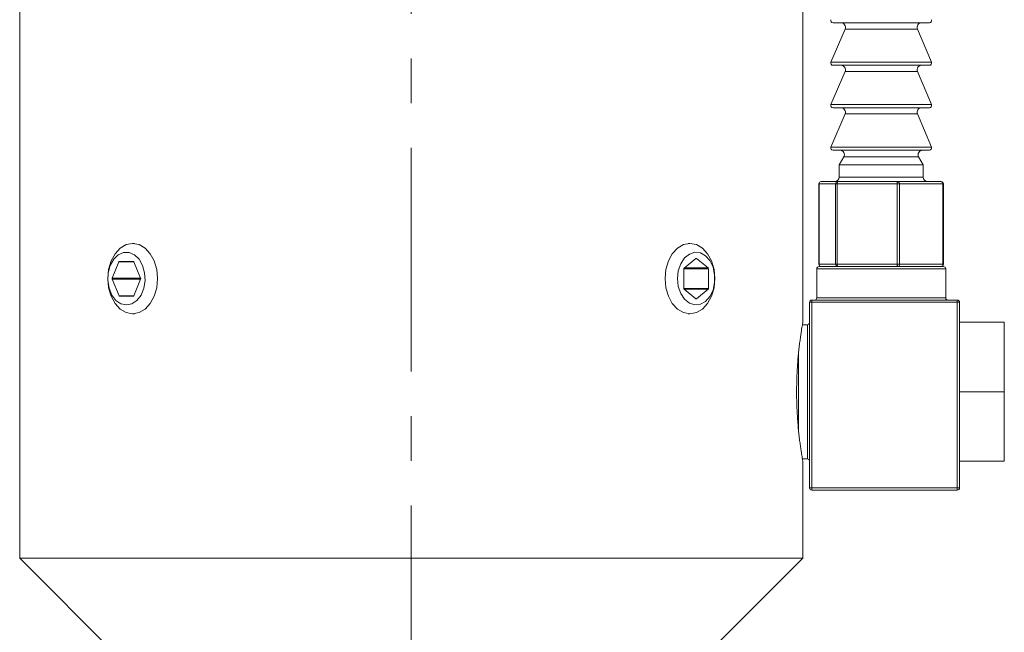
# Model space of a CAD drawing. Header units: inches. Extents: x 1.3 to 18.3, y 1.5 to 16.3.
# Tile 2 of 36: x 3.9 to 6.1, y 9.1 to 10.5. Entities that reach past the tile are written whole.
import ezdxf

# ---------------------------------------------------------------- set-up
doc = ezdxf.new("R2010")
doc.units = ezdxf.units.IN
doc.header["$MEASUREMENT"] = 0
doc.linetypes.add('CENTERX2', pattern=[0.8, 0.5, -0.1, 0.1, -0.1])
doc.layers.add('SLD-0', color=7, linetype='Continuous')

msp = doc.modelspace()

# ---------------------------------------------------------------- linework, layer by layer
at = {"color": 7, "linetype": 'Continuous', "lineweight": 15}
for p, q in [((3.9474, 10.7824), (3.9474, 9.2824)), ((5.6974, 9.8108), (5.6974, 10.7824)), ((5.98, 10.4794), (5.7647, 10.4794)), ((5.7915, 10.4655), (5.7601, 10.3914)), ((5.9533, 10.4655), (5.7915, 10.4655)), ((5.9846, 10.3914), (5.9533, 10.4655)), ((5.7601, 10.3914), (5.7937, 10.3914)), ((5.98, 10.3844), (5.7647, 10.3844)), ((5.7937, 10.3914), (5.9846, 10.3914)), ((5.7915, 10.3705), (5.7601, 10.2964)), ((5.9533, 10.3705), (5.7915, 10.3705)), ((5.9846, 10.2964), (5.9533, 10.3705)), ((5.7601, 10.2964), (5.7937, 10.2964)), ((5.7937, 10.2964), (5.9846, 10.2964)), ((5.7915, 10.2755), (5.7601, 10.2014)), ((5.98, 10.2894), (5.7647, 10.2894)), ((5.9533, 10.2755), (5.7915, 10.2755)), ((5.9846, 10.2014), (5.9533, 10.2755)), ((5.7601, 10.2014), (5.7937, 10.2014)), ((5.98, 10.1944), (5.7647, 10.1944)), ((5.7937, 10.2014), (5.9846, 10.2014)), ((5.7888, 10.1794), (5.7786, 10.1618)), ((5.956, 10.1794), (5.7888, 10.1794)), ((5.9661, 10.1618), (5.956, 10.1794)), ((5.7786, 10.1618), (5.7786, 10.1344)), ((5.9661, 10.1618), (5.7786, 10.1618)), ((5.9661, 10.1344), (5.9661, 10.1618)), ((5.7382, 10.1244), (5.7752, 10.1244)), ((5.7752, 10.1244), (5.9094, 10.1244)), ((5.7786, 10.1344), (5.8067, 10.1344)), ((5.8067, 10.1344), (5.9661, 10.1344)), ((5.9094, 10.1244), (6.0065, 10.1244)), ((5.7332, 10.1194), (5.7332, 9.9394)), ((5.7334, 10.1194), (5.7332, 10.1194)), ((5.7704, 10.1194), (5.7334, 10.1194)), ((5.7334, 10.1194), (5.7334, 9.9394)), ((5.774, 10.1194), (5.7704, 10.1194)), ((5.7704, 9.9394), (5.7704, 10.1194)), ((5.9081, 10.1194), (5.774, 10.1194)), ((5.774, 10.1194), (5.774, 9.9394)), ((5.9081, 9.9394), (5.9081, 10.1194)), ((5.9129, 10.1194), (5.9081, 10.1194)), ((5.9129, 10.1194), (5.9129, 9.9394)), ((6.0101, 10.1194), (5.9129, 10.1194)), ((6.0101, 9.9394), (6.0101, 10.1194)), ((6.0115, 10.1194), (6.0101, 10.1194)), ((6.0115, 9.9394), (6.0115, 10.1194)), ((4.2037, 9.9862), (4.1998, 9.9862)), ((5.445, 9.9862), (5.4411, 9.9862)), ((4.169, 9.9448), (4.1541, 9.9084)), ((4.2027, 9.9448), (4.169, 9.9448)), ((4.2015, 9.9458), (4.1702, 9.9458)), ((4.2176, 9.9084), (4.2027, 9.9448)), ((5.4582, 9.9523), (5.4318, 9.9307)), ((5.4582, 9.9523), (5.4596, 9.9523)), ((5.4854, 9.9313), (5.4596, 9.9523)), ((5.4311, 9.929), (5.4311, 9.8858)), ((5.4312, 9.9296), (5.4861, 9.9296)), ((5.4325, 9.9313), (5.4854, 9.9313)), ((5.4861, 9.8853), (5.4861, 9.9296)), ((5.7284, 9.9294), (5.7284, 9.8644)), ((6.0164, 9.9294), (5.7284, 9.9294)), ((5.7334, 9.9394), (5.7332, 9.9394)), ((5.7334, 9.9394), (5.7704, 9.9394)), ((6.0114, 9.9344), (5.7334, 9.9344)), ((5.774, 9.9394), (5.7704, 9.9394)), ((5.774, 9.9394), (5.9081, 9.9394)), ((5.9129, 9.9394), (5.9081, 9.9394)), ((5.9129, 9.9394), (6.0101, 9.9394)), ((6.0115, 9.9394), (6.0101, 9.9394)), ((6.0164, 9.8644), (6.0164, 9.9294)), ((4.2176, 9.9084), (4.1541, 9.9084)), ((4.1541, 9.9064), (4.1694, 9.869)), ((4.2176, 9.9064), (4.1541, 9.9064)), ((4.2023, 9.869), (4.2176, 9.9064)), ((5.4312, 9.8853), (5.4861, 9.8853)), ((5.4318, 9.8841), (5.4582, 9.8625)), ((5.4325, 9.8836), (5.4854, 9.8836)), ((5.4596, 9.8625), (5.4854, 9.8836)), ((4.2023, 9.869), (4.1694, 9.869)), ((4.1706, 9.8681), (4.2011, 9.8681)), ((5.4582, 9.8625), (5.4596, 9.8625)), ((5.7174, 9.8594), (6.0424, 9.8594)), ((5.7174, 9.8594), (5.7174, 9.8544)), ((5.7284, 9.8644), (6.0164, 9.8644)), ((6.0424, 9.8544), (6.0424, 9.8594)), ((5.7124, 9.4394), (5.7124, 9.8544)), ((5.7124, 9.8544), (5.7174, 9.8544)), ((6.0424, 9.8544), (5.7174, 9.8544)), ((5.7174, 9.8544), (5.7174, 9.4394)), ((6.0424, 9.4394), (6.0424, 9.8544)), ((6.0424, 9.8544), (6.0474, 9.8544)), ((6.0474, 9.8544), (6.0474, 9.4394)), ((4.1998, 9.8287), (4.2037, 9.8287)), ((5.4411, 9.8287), (5.445, 9.8287)), ((5.7074, 9.8044), (5.6963, 9.8044)), ((5.7074, 9.6544), (5.7074, 9.8044)), ((6.1474, 9.8099), (6.0474, 9.8099)), ((6.1474, 9.8099), (6.1474, 9.6544)), ((5.6874, 9.7398), (5.6874, 9.6544)), ((5.6874, 9.6544), (5.6874, 9.5691)), ((5.7074, 9.5044), (5.7074, 9.6544)), ((6.1474, 9.6544), (6.0474, 9.6544)), ((6.1474, 9.6544), (6.1474, 9.4989)), ((5.6963, 9.5044), (5.7074, 9.5044)), ((5.6974, 9.2824), (5.6974, 9.498)), ((6.1474, 9.4989), (6.0474, 9.4989)), ((5.7124, 9.4394), (5.7174, 9.4394)), ((5.7174, 9.4394), (6.0424, 9.4394)), ((5.7174, 9.4344), (5.7174, 9.4394)), ((6.0424, 9.4394), (6.0424, 9.4344)), ((6.0424, 9.4394), (6.0474, 9.4394)), ((6.0424, 9.4344), (5.7174, 9.4344)), ((3.9474, 9.2824), (4.1974, 9.0324)), ((5.4411, 9.2824), (3.9474, 9.2824)), ((5.6974, 9.2824), (5.4411, 9.2824)), ((5.4474, 9.0324), (5.6974, 9.2824))]:
    msp.add_line(p, q, dxfattribs=at)
at = {"color": 7, "linetype": 'Continuous', "lineweight": 15, "flags": 128}
for points in [[(4.1998, 9.8287), (4.1853, 9.8314), (4.1719, 9.8392), (4.1604, 9.8517), (4.1515, 9.8681), (4.146, 9.887), (4.1441, 9.9074), (4.146, 9.9278), (4.1515, 9.9468), (4.1604, 9.9631), (4.1719, 9.9756), (4.1853, 9.9835), (4.1998, 9.9862), (4.2142, 9.9835), (4.2276, 9.9756), (4.2391, 9.9631), (4.248, 9.9468), (4.2535, 9.9278), (4.2554, 9.9074), (4.2535, 9.887), (4.248, 9.8681), (4.2391, 9.8517), (4.2276, 9.8392), (4.2142, 9.8314), (4.1998, 9.8287)], [(5.3893, 9.9074), (5.3912, 9.9278), (5.3968, 9.9468), (5.4056, 9.9631), (5.4172, 9.9756), (5.4306, 9.9835), (5.445, 9.9862), (5.4594, 9.9835), (5.4729, 9.9756), (5.4844, 9.9631), (5.4932, 9.9468), (5.4988, 9.9278), (5.5007, 9.9074), (5.4988, 9.887), (5.4932, 9.8681), (5.4844, 9.8517), (5.4729, 9.8392), (5.4594, 9.8314), (5.445, 9.8287), (5.4306, 9.8314), (5.4172, 9.8392), (5.4056, 9.8517), (5.3968, 9.8681), (5.3912, 9.887), (5.3893, 9.9074)], [(5.4172, 9.9074), (5.419, 9.89), (5.4244, 9.8742), (5.4329, 9.8613), (5.4437, 9.8525), (5.4558, 9.8485), (5.4682, 9.8499), (5.4798, 9.8563), (5.4895, 9.8673), (5.4966, 9.8818), (5.5002, 9.8986), (5.5002, 9.9162), (5.4966, 9.933), (5.4895, 9.9476), (5.4798, 9.9586), (5.4682, 9.965), (5.4558, 9.9663), (5.4437, 9.9624), (5.4329, 9.9536), (5.4244, 9.9407), (5.419, 9.9248), (5.4172, 9.9074)], [(4.1858, 9.8484), (4.1981, 9.851), (4.2094, 9.8586), (4.2185, 9.8706), (4.2247, 9.8858), (4.2275, 9.903), (4.2265, 9.9206), (4.222, 9.937), (4.2142, 9.9507), (4.204, 9.9606), (4.1921, 9.9658), (4.1796, 9.9658), (4.1677, 9.9606), (4.1574, 9.9507), (4.1497, 9.937), (4.1451, 9.9206), (4.1442, 9.903), (4.147, 9.8858), (4.1532, 9.8706), (4.1623, 9.8586), (4.1735, 9.851), (4.1858, 9.8484)]]:
    msp.add_lwpolyline(points, dxfattribs=at)
at = {"color": 7, "linetype": 'Continuous', "lineweight": 15}
for centre, radius, start, end in [((5.7647, 10.4844), 0.005, 157.0723, 270), ((5.7823, 10.4694), 0.01, 337.0723, 90), ((5.9625, 10.4694), 0.01, 90, 202.9277), ((5.98, 10.4844), 0.005, 270, 22.9277), ((5.7647, 10.3894), 0.005, 157.0723, 270), ((5.7823, 10.3744), 0.01, 337.0723, 90), ((5.9625, 10.3744), 0.01, 90, 202.9277), ((5.98, 10.3894), 0.005, 270, 22.9277), ((5.7647, 10.2944), 0.005, 157.0723, 270), ((5.98, 10.2944), 0.005, 270, 22.9277), ((5.7823, 10.2794), 0.01, 337.0723, 90), ((5.9625, 10.2794), 0.01, 90, 202.9277), ((5.7647, 10.1994), 0.005, 157.0723, 270), ((5.7801, 10.1844), 0.01, 330.1419, 90), ((5.9647, 10.1844), 0.01, 90, 209.8581), ((5.98, 10.1994), 0.005, 270, 22.9277), ((5.7382, 10.1194), 0.005, 90, 180), ((5.7383, 10.1195), 0.00491, 91.0775, 181.0384), ((5.7686, 10.1344), 0.01, 270, 0), ((5.7753, 10.1195), 0.00491, 91.0775, 181.0384), ((5.7799, 10.1206), 0.00604, 140.6625, 191.183), ((5.914, 10.1206), 0.00604, 140.6625, 191.183), ((5.9085, 10.12), 0.00447, 352.0962, 78.8797), ((5.9761, 10.1344), 0.01, 180, 270), ((6.0065, 10.1194), 0.005, 0, 90), ((6.0057, 10.12), 0.00447, 352.0962, 78.8797), ((4.1703, 9.9444), 0.0014, 95.3927, 163.0703), ((4.2014, 9.9444), 0.0014, 16.9297, 84.6073), ((5.4589, 9.9515), 0.00106, 48.8939, 131.1061), ((5.4333, 9.9291), 0.00221, 133.1769, 182.4077), ((5.4839, 9.9297), 0.00221, 357.5923, 46.8231), ((5.7334, 9.9294), 0.005, 90, 180), ((5.7382, 9.9394), 0.005, 180, 270), ((5.7383, 9.9393), 0.00491, 178.9616, 268.9225), ((5.7753, 9.9393), 0.00491, 178.9616, 268.9225), ((5.7799, 9.9383), 0.00604, 168.817, 219.3375), ((5.914, 9.9383), 0.00604, 168.817, 219.3375), ((5.9085, 9.9388), 0.00447, 281.1203, 7.9038), ((6.0065, 9.9394), 0.005, 270, 0), ((6.0057, 9.9388), 0.00447, 281.1203, 7.9038), ((6.0114, 9.9294), 0.005, 0, 90), ((4.1566, 9.9074), 0.00268, 158.419, 201.581), ((4.2151, 9.9074), 0.00268, 338.419, 21.581), ((5.4333, 9.8857), 0.00221, 177.5923, 226.8231), ((5.4839, 9.8852), 0.00221, 313.1769, 2.4077), ((4.1707, 9.8694), 0.0014, 196.9297, 264.6073), ((4.201, 9.8694), 0.0014, 275.3927, 343.0703), ((5.4589, 9.8633), 0.00106, 228.8939, 311.1061), ((5.7174, 9.8544), 0.005, 90, 180), ((5.7234, 9.8644), 0.005, 270, 0), ((6.0214, 9.8644), 0.005, 180, 270), ((6.0424, 9.8544), 0.005, 0, 90), ((5.7074, 9.8094), 0.005, 270, 0), ((5.7074, 9.4994), 0.005, 360, 90), ((5.7174, 9.4394), 0.005, 180, 270), ((6.0424, 9.4394), 0.005, 270, 0)]:
    msp.add_arc(centre, radius, start, end, dxfattribs=at)
msp.add_open_spline([(5.6974, 9.498), (5.6974, 9.4981), (5.6973, 9.4984), (5.6968, 9.5013), (5.696, 9.506), (5.6949, 9.5125), (5.6936, 9.5208), (5.6921, 9.5307), (5.6905, 9.5421), (5.689, 9.5551), (5.6874, 9.5693), (5.6861, 9.5847), (5.6849, 9.6009), (5.684, 9.6179), (5.6834, 9.6352), (5.6832, 9.6528), (5.6834, 9.6702), (5.6839, 9.6875), (5.6847, 9.7042), (5.6857, 9.7203), (5.6871, 9.7357), (5.6885, 9.75), (5.6901, 9.7633), (5.6917, 9.7752), (5.6932, 9.7856), (5.6946, 9.7945), (5.6957, 9.8015), (5.6966, 9.8067), (5.6972, 9.8099), (5.6974, 9.8112), (5.6974, 9.8109), (5.6974, 9.8108)], degree=3, knots=[0, 0, 0, 0, 0.034421, 0.068982, 0.104249, 0.140026, 0.17478, 0.210231, 0.246186, 0.281413, 0.317361, 0.353835, 0.389092, 0.425092, 0.461635, 0.496413, 0.531916, 0.567947, 0.602487, 0.637726, 0.673469, 0.708379, 0.743992, 0.780112, 0.815426, 0.85147, 0.888049, 0.923175, 0.959042, 0.99545, 1, 1, 1, 1], dxfattribs=at)
at = {"layer": 'SLD-0', "color": 7, "linetype": 'CENTERX2', "lineweight": 0}
msp.add_line((4.8224, 4.8997), (4.8224, 11.7963), dxfattribs=at)

doc.saveas('drawing.dxf')
